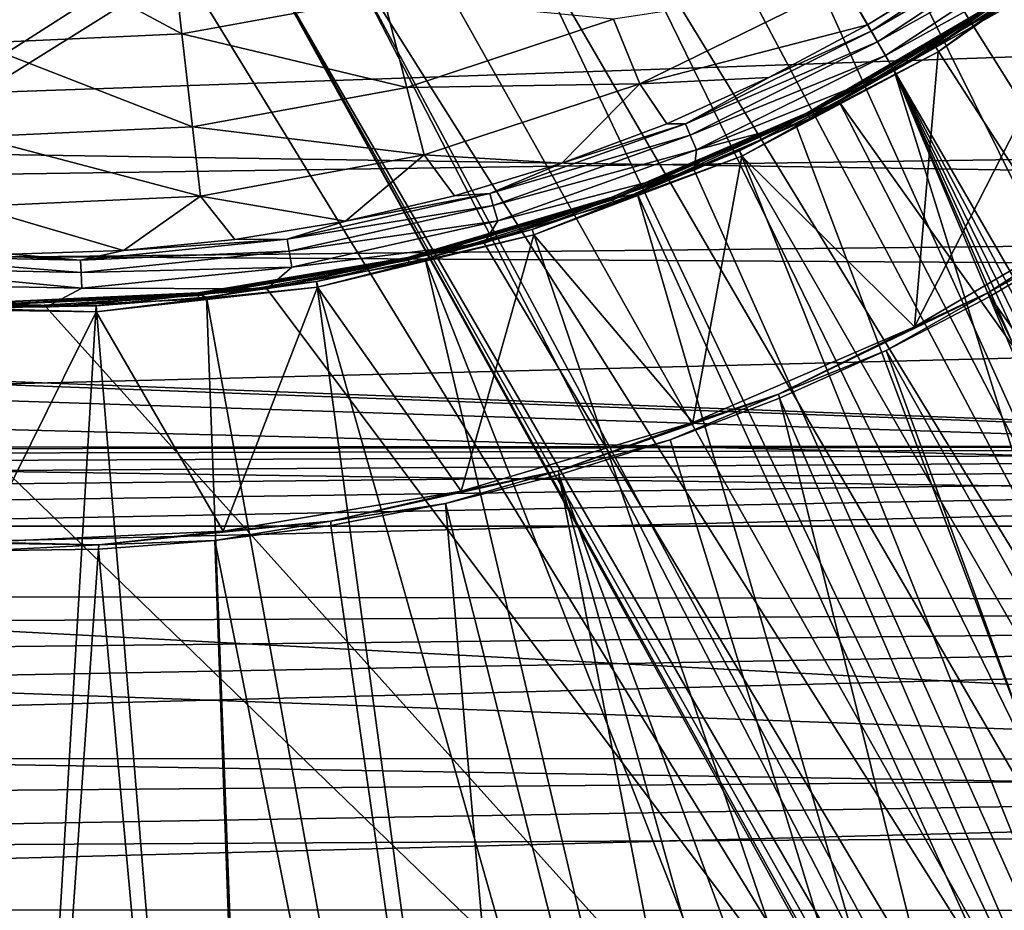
# Model space of a CAD drawing. Header units: millimetres. Extents: x -42.5 to 42.5, y -42.5 to 42.5.
# Tile 56 of 148: x 0.1 to 9, y -21.5 to -13.4. Entities that reach past the tile are written whole.
import ezdxf

# ---------------------------------------------------------------- set-up
doc = ezdxf.new("R2010")
doc.units = ezdxf.units.MM
doc.header["$LTSCALE"] = 127.314815
for name, color, linetype in [('104', 7, 'CONTINUOUS'), ('115', 7, 'CONTINUOUS'), ('134', 7, 'CONTINUOUS'), ('135', 7, 'CONTINUOUS'), ('136', 7, 'CONTINUOUS'), ('137', 7, 'CONTINUOUS'), ('49', 7, 'CONTINUOUS'), ('50', 7, 'CONTINUOUS'), ('51', 7, 'CONTINUOUS'), ('6', 7, 'CONTINUOUS'), ('63', 7, 'CONTINUOUS'), ('64', 7, 'CONTINUOUS'), ('9', 7, 'CONTINUOUS')]:
    doc.layers.add(name, color=color, linetype=linetype)

msp = doc.modelspace()

# ---------------------------------------------------------------- linework, layer by layer
at = {"layer": '104', "linetype": 'Continuous'}
for points in [[(9.1155, -9.5131, 33.6), (14.3501, -20.367, 33.6), (8.4236, -10.0389, 33.6), (9.1155, -9.5131, 33.6)], [(8.4236, -10.0389, 33.6), (14.3501, -20.367, 33.6), (7.7856, -10.629, 33.6), (8.4236, -10.0389, 33.6)], [(7.7856, -10.629, 33.6), (13.2439, -20.6598, 33.6), (7.1322, -10.9215, 33.6), (7.7856, -10.629, 33.6)], [(14.3501, -20.367, 33.6), (13.2439, -20.6598, 33.6), (7.7856, -10.629, 33.6), (14.3501, -20.367, 33.6)], [(7.1322, -10.9215, 33.6), (12.2065, -21.1422, 33.6), (6.5, -11.2583, 33.6), (7.1322, -10.9215, 33.6)], [(13.2439, -20.6598, 33.6), (12.2065, -21.1422, 33.6), (7.1322, -10.9215, 33.6), (13.2439, -20.6598, 33.6)], [(6.5, -11.2583, 33.6), (11.2699, -21.7994, 33.6), (5.8922, -11.6374, 33.6), (6.5, -11.2583, 33.6)], [(12.2065, -21.1422, 33.6), (11.2699, -21.7994, 33.6), (6.5, -11.2583, 33.6), (12.2065, -21.1422, 33.6)], [(5.8922, -11.6374, 33.6), (11.2699, -21.7994, 33.6), (5.3121, -12.057, 33.6), (5.8922, -11.6374, 33.6)], [(5.3121, -12.057, 33.6), (10.4633, -22.6111, 33.6), (4.4822, -12.3145, 33.6), (5.3121, -12.057, 33.6)], [(11.2699, -21.7994, 33.6), (10.4633, -22.6111, 33.6), (5.3121, -12.057, 33.6), (11.2699, -21.7994, 33.6)], [(4.4822, -12.3145, 33.6), (9.8119, -23.5518, 33.6), (3.6808, -12.6508, 33.6), (4.4822, -12.3145, 33.6)], [(10.4633, -22.6111, 33.6), (9.8119, -23.5518, 33.6), (4.4822, -12.3145, 33.6), (10.4633, -22.6111, 33.6)], [(2.9667, -12.7022, 33.6), (9.2612, -24.9087, 33.6), (2.2574, -12.8025, 33.6), (2.9667, -12.7022, 33.6)], [(3.6808, -12.6508, 33.6), (9.8119, -23.5518, 33.6), (2.9667, -12.7022, 33.6), (3.6808, -12.6508, 33.6)], [(9.8119, -23.5518, 33.6), (9.3359, -24.5922, 33.6), (2.9667, -12.7022, 33.6), (9.8119, -23.5518, 33.6)], [(9.3359, -24.5922, 33.6), (9.2612, -24.9087, 33.6), (2.9667, -12.7022, 33.6), (9.3359, -24.5922, 33.6)], [(2.2574, -12.8025, 33.6), (9.4506, -25.8431, 33.6), (1.5567, -12.9508, 33.6), (2.2574, -12.8025, 33.6)], [(9.2612, -24.9087, 33.6), (9.2563, -25.2307, 33.6), (2.2574, -12.8025, 33.6), (9.2612, -24.9087, 33.6)], [(9.2563, -25.2307, 33.6), (9.3197, -25.5459, 33.6), (2.2574, -12.8025, 33.6), (9.2563, -25.2307, 33.6)], [(9.3197, -25.5459, 33.6), (9.4506, -25.8431, 33.6), (2.2574, -12.8025, 33.6), (9.3197, -25.5459, 33.6)], [(1.5567, -12.9508, 33.6), (-15.3192, -23.4891, 33.6), (0.868, -13.1467, 33.6), (1.5567, -12.9508, 33.6)], [(9.4506, -25.8431, 33.6), (-15.3192, -23.4891, 33.6), (1.5567, -12.9508, 33.6), (9.4506, -25.8431, 33.6)], [(0.868, -13.1467, 33.6), (-15.3192, -23.4891, 33.6), (0.0001, -13.1048, 33.6), (0.868, -13.1467, 33.6)]]:
    msp.add_3dface(points, dxfattribs=at)
at = {"layer": '115', "linetype": 'Continuous'}
for points in [[(8.0228, -13.8958, 35.6), (33.1392, 0.2916, 35.6), (9.7008, -12.781, 35.6), (8.0228, -13.8958, 35.6)], [(33.1392, 0.2916, 35.6), (8.0228, -13.8958, 35.6), (13.1399, -23.5295, 35.6), (33.1392, 0.2916, 35.6)], [(7.1251, -14.3762, 35.6), (13.1223, -30.2712, 35.6), (8.0228, -13.8958, 35.6), (7.1251, -14.3762, 35.6)], [(13.1399, -23.5295, 35.6), (8.0228, -13.8958, 35.6), (12.8967, -23.8285, 35.6), (13.1399, -23.5295, 35.6)], [(12.8967, -23.8285, 35.6), (8.0228, -13.8958, 35.6), (12.7326, -24.1748, 35.6), (12.8967, -23.8285, 35.6)], [(12.7326, -24.1748, 35.6), (8.0228, -13.8958, 35.6), (12.6557, -24.549, 35.6), (12.7326, -24.1748, 35.6)], [(12.6557, -24.549, 35.6), (8.0228, -13.8958, 35.6), (12.6699, -24.9321, 35.6), (12.6557, -24.549, 35.6)], [(8.0228, -13.8958, 35.6), (13.1223, -30.2712, 35.6), (12.6699, -24.9321, 35.6), (8.0228, -13.8958, 35.6)], [(6.2057, -14.7967, 35.6), (13.1223, -30.2712, 35.6), (7.1251, -14.3762, 35.6), (6.2057, -14.7967, 35.6)], [(4.2964, -15.4592, 35.6), (13.1223, -30.2712, 35.6), (6.2057, -14.7967, 35.6), (4.2964, -15.4592, 35.6)], [(2.3218, -15.8765, 35.6), (13.1223, -30.2712, 35.6), (4.2964, -15.4592, 35.6), (2.3218, -15.8765, 35.6)], [(0.3159, -16.0425, 35.6), (13.1223, -30.2712, 35.6), (2.3218, -15.8765, 35.6), (0.3159, -16.0425, 35.6)], [(-15.1859, -23.2132, 35.6), (13.1223, -30.2712, 35.6), (-1.6814, -15.9574, 35.6), (-15.1859, -23.2132, 35.6)], [(-1.6814, -15.9574, 35.6), (13.1223, -30.2712, 35.6), (0.3159, -16.0425, 35.6), (-1.6814, -15.9574, 35.6)]]:
    msp.add_3dface(points, dxfattribs=at)
at = {"layer": '134', "linetype": 'Continuous'}
for points in [[(6.8825, -13.9563, 35.9765), (7.8135, -13.5334, 35.8263), (7.7805, -13.4762, 35.9765), (6.8825, -13.9563, 35.9765)], [(6.1253, -14.3766, 35.8263), (7.8135, -13.5334, 35.8263), (6.8825, -13.9563, 35.9765), (6.1253, -14.3766, 35.8263)], [(6.1253, -14.3766, 35.8263), (7.8693, -13.63, 35.7053), (7.8135, -13.5334, 35.8263), (6.1253, -14.3766, 35.8263)], [(6.169, -14.4792, 35.7053), (7.8693, -13.63, 35.7053), (6.1253, -14.3766, 35.8263), (6.169, -14.4792, 35.7053)], [(6.169, -14.4792, 35.7053), (7.9417, -13.7554, 35.627), (7.8693, -13.63, 35.7053), (6.169, -14.4792, 35.7053)], [(6.2257, -14.6124, 35.627), (7.9417, -13.7554, 35.627), (6.169, -14.4792, 35.7053), (6.2257, -14.6124, 35.627)], [(6.2257, -14.6124, 35.627), (8.0228, -13.8958, 35.6), (7.9417, -13.7554, 35.627), (6.2257, -14.6124, 35.627)], [(5.955, -14.3765, 35.9765), (6.1253, -14.3766, 35.8263), (6.8825, -13.9563, 35.9765), (5.955, -14.3765, 35.9765)], [(7.1251, -14.3762, 35.6), (8.0228, -13.8958, 35.6), (6.2257, -14.6124, 35.627), (7.1251, -14.3762, 35.6)], [(4.3477, -15.0101, 35.8263), (6.1253, -14.3766, 35.8263), (5.002, -14.7352, 35.9765), (4.3477, -15.0101, 35.8263)], [(4.3477, -15.0101, 35.8263), (6.169, -14.4792, 35.7053), (6.1253, -14.3766, 35.8263), (4.3477, -15.0101, 35.8263)], [(5.002, -14.7352, 35.9765), (6.1253, -14.3766, 35.8263), (5.955, -14.3765, 35.9765), (5.002, -14.7352, 35.9765)], [(6.2057, -14.7967, 35.6), (7.1251, -14.3762, 35.6), (6.2257, -14.6124, 35.627), (6.2057, -14.7967, 35.6)], [(4.3788, -15.1172, 35.7053), (6.169, -14.4792, 35.7053), (4.3477, -15.0101, 35.8263), (4.3788, -15.1172, 35.7053)], [(4.3788, -15.1172, 35.7053), (6.2257, -14.6124, 35.627), (6.169, -14.4792, 35.7053), (4.3788, -15.1172, 35.7053)], [(4.419, -15.2563, 35.627), (6.2257, -14.6124, 35.627), (4.3788, -15.1172, 35.7053), (4.419, -15.2563, 35.627)], [(4.419, -15.2563, 35.627), (6.2057, -14.7967, 35.6), (6.2257, -14.6124, 35.627), (4.419, -15.2563, 35.627)], [(4.0276, -15.0308, 35.9765), (4.3477, -15.0101, 35.8263), (5.002, -14.7352, 35.9765), (4.0276, -15.0308, 35.9765)], [(4.2964, -15.4592, 35.6), (6.2057, -14.7967, 35.6), (4.419, -15.2563, 35.627), (4.2964, -15.4592, 35.6)], [(2.5068, -15.4247, 35.8263), (4.3477, -15.0101, 35.8263), (3.0359, -15.262, 35.9765), (2.5068, -15.4247, 35.8263)], [(2.5068, -15.4247, 35.8263), (4.3788, -15.1172, 35.7053), (4.3477, -15.0101, 35.8263), (2.5068, -15.4247, 35.8263)], [(3.0359, -15.262, 35.9765), (4.3477, -15.0101, 35.8263), (4.0276, -15.0308, 35.9765), (3.0359, -15.262, 35.9765)], [(2.5246, -15.5348, 35.7053), (4.3788, -15.1172, 35.7053), (2.5068, -15.4247, 35.8263), (2.5246, -15.5348, 35.7053)], [(2.5246, -15.5348, 35.7053), (4.419, -15.2563, 35.627), (4.3788, -15.1172, 35.7053), (2.5246, -15.5348, 35.7053)], [(2.0311, -15.4279, 35.9765), (2.5068, -15.4247, 35.8263), (3.0359, -15.262, 35.9765), (2.0311, -15.4279, 35.9765)], [(2.5479, -15.6777, 35.627), (4.419, -15.2563, 35.627), (2.5246, -15.5348, 35.7053), (2.5479, -15.6777, 35.627)], [(2.5479, -15.6777, 35.627), (4.2964, -15.4592, 35.6), (4.419, -15.2563, 35.627), (2.5479, -15.6777, 35.627)], [(0.6292, -15.6144, 35.8263), (2.5068, -15.4247, 35.8263), (1.0177, -15.5277, 35.9765), (0.6292, -15.6144, 35.8263)], [(0.6292, -15.6144, 35.8263), (2.5246, -15.5348, 35.7053), (2.5068, -15.4247, 35.8263), (0.6292, -15.6144, 35.8263)], [(1.0177, -15.5277, 35.9765), (2.5068, -15.4247, 35.8263), (2.0311, -15.4279, 35.9765), (1.0177, -15.5277, 35.9765)], [(2.3218, -15.8765, 35.6), (4.2964, -15.4592, 35.6), (2.5479, -15.6777, 35.627), (2.3218, -15.8765, 35.6)], [(-1.2575, -15.5764, 35.8263), (0.6292, -15.6144, 35.8263), (-1.0177, -15.5277, 35.9765), (-1.2575, -15.5764, 35.8263)], [(-1.0177, -15.5277, 35.9765), (0.6292, -15.6144, 35.8263), (-0.0001, -15.561, 35.9765), (-1.0177, -15.5277, 35.9765)], [(-0.0001, -15.561, 35.9765), (0.6292, -15.6144, 35.8263), (1.0177, -15.5277, 35.9765), (-0.0001, -15.561, 35.9765)], [(0.6337, -15.7258, 35.7053), (2.5246, -15.5348, 35.7053), (0.6292, -15.6144, 35.8263), (0.6337, -15.7258, 35.7053)], [(0.6337, -15.7258, 35.7053), (2.5479, -15.6777, 35.627), (2.5246, -15.5348, 35.7053), (0.6337, -15.7258, 35.7053)], [(-1.2664, -15.6876, 35.7053), (0.6337, -15.7258, 35.7053), (-1.2575, -15.5764, 35.8263), (-1.2664, -15.6876, 35.7053)], [(-1.2575, -15.5764, 35.8263), (0.6337, -15.7258, 35.7053), (0.6292, -15.6144, 35.8263), (-1.2575, -15.5764, 35.8263)], [(-1.2781, -15.8319, 35.627), (0.6396, -15.8705, 35.627), (-1.2664, -15.6876, 35.7053), (-1.2781, -15.8319, 35.627)], [(-1.2664, -15.6876, 35.7053), (0.6396, -15.8705, 35.627), (0.6337, -15.7258, 35.7053), (-1.2664, -15.6876, 35.7053)], [(0.6396, -15.8705, 35.627), (2.5479, -15.6777, 35.627), (0.6337, -15.7258, 35.7053), (0.6396, -15.8705, 35.627)], [(0.6396, -15.8705, 35.627), (2.3218, -15.8765, 35.6), (2.5479, -15.6777, 35.627), (0.6396, -15.8705, 35.627)], [(-1.6814, -15.9574, 35.6), (0.3159, -16.0425, 35.6), (-1.2781, -15.8319, 35.627), (-1.6814, -15.9574, 35.6)], [(-1.2781, -15.8319, 35.627), (0.3159, -16.0425, 35.6), (0.6396, -15.8705, 35.627), (-1.2781, -15.8319, 35.627)], [(0.3159, -16.0425, 35.6), (2.3218, -15.8765, 35.6), (0.6396, -15.8705, 35.627), (0.3159, -16.0425, 35.6)]]:
    msp.add_3dface(points, dxfattribs=at)
at = {"layer": '135', "linetype": 'Continuous'}
for points in [[(7.7805, -13.4762, 35.9765), (9.3878, -12.493, 35.8263), (8.6453, -12.9385, 35.9765), (7.7805, -13.4762, 35.9765)], [(7.7805, -13.4762, 35.9765), (7.8135, -13.5334, 35.8263), (9.3878, -12.493, 35.8263), (7.7805, -13.4762, 35.9765)], [(7.8135, -13.5334, 35.8263), (9.4548, -12.5821, 35.7053), (9.3878, -12.493, 35.8263), (7.8135, -13.5334, 35.8263)], [(7.8135, -13.5334, 35.8263), (7.8693, -13.63, 35.7053), (9.4548, -12.5821, 35.7053), (7.8135, -13.5334, 35.8263)], [(7.8693, -13.63, 35.7053), (9.5418, -12.6978, 35.627), (9.4548, -12.5821, 35.7053), (7.8693, -13.63, 35.7053)], [(7.8693, -13.63, 35.7053), (7.9417, -13.7554, 35.627), (9.5418, -12.6978, 35.627), (7.8693, -13.63, 35.7053)], [(7.9417, -13.7554, 35.627), (9.7008, -12.781, 35.6), (9.5418, -12.6978, 35.627), (7.9417, -13.7554, 35.627)], [(8.0228, -13.8958, 35.6), (9.7008, -12.781, 35.6), (7.9417, -13.7554, 35.627), (8.0228, -13.8958, 35.6)]]:
    msp.add_3dface(points, dxfattribs=at)
at = {"layer": '136', "linetype": 'Continuous'}
msp.add_3dface([(7.7805, -13.4762, 35.9765), (8.6453, -12.9385, 35.9765), (7.5652, -13.1032, 37.3102), (7.7805, -13.4762, 35.9765)], dxfattribs=at)
at = {"layer": '137', "linetype": 'Continuous'}
for points in [[(-0.2863, -12.5746, 41.2844), (1.5501, -13.5596, 40.0073), (1.4286, -12.4965, 41.2844), (-0.2863, -12.5746, 41.2844)], [(1.5501, -13.5596, 40.0073), (3.3821, -13.2222, 40.0073), (1.4286, -12.4965, 41.2844), (1.5501, -13.5596, 40.0073)], [(-0.3107, -13.6444, 40.0073), (1.5501, -13.5596, 40.0073), (-0.2863, -12.5746, 41.2844), (-0.3107, -13.6444, 40.0073)], [(5.7106, -14.0116, 37.3092), (7.5652, -13.1032, 37.3102), (5.4715, -13.4249, 38.6686), (5.7106, -14.0116, 37.3092)], [(7.7805, -13.4762, 35.9765), (7.5652, -13.1032, 37.3102), (5.7106, -14.0116, 37.3092), (7.7805, -13.4762, 35.9765)], [(1.5501, -13.5596, 40.0073), (3.5925, -14.0449, 38.6686), (3.3821, -13.2222, 40.0073), (1.5501, -13.5596, 40.0073)], [(3.5925, -14.0449, 38.6686), (5.4715, -13.4249, 38.6686), (3.3821, -13.2222, 40.0073), (3.5925, -14.0449, 38.6686)], [(3.5925, -14.0449, 38.6686), (5.7106, -14.0116, 37.3092), (5.4715, -13.4249, 38.6686), (3.5925, -14.0449, 38.6686)], [(6.8825, -13.9563, 35.9765), (7.7805, -13.4762, 35.9765), (5.7106, -14.0116, 37.3092), (6.8825, -13.9563, 35.9765)], [(-0.3107, -13.6444, 40.0073), (1.6466, -14.4032, 38.6686), (1.5501, -13.5596, 40.0073), (-0.3107, -13.6444, 40.0073)], [(1.6466, -14.4032, 38.6686), (3.5925, -14.0449, 38.6686), (1.5501, -13.5596, 40.0073), (1.6466, -14.4032, 38.6686)], [(-0.33, -14.4933, 38.6686), (1.6466, -14.4032, 38.6686), (-0.3107, -13.6444, 40.0073), (-0.33, -14.4933, 38.6686)], [(5.955, -14.3765, 35.9765), (6.8825, -13.9563, 35.9765), (5.7106, -14.0116, 37.3092), (5.955, -14.3765, 35.9765)], [(1.6466, -14.4032, 38.6686), (3.7495, -14.6587, 37.3092), (3.5925, -14.0449, 38.6686), (1.6466, -14.4032, 38.6686)], [(3.7495, -14.6587, 37.3092), (5.7106, -14.0116, 37.3092), (3.5925, -14.0449, 38.6686), (3.7495, -14.6587, 37.3092)], [(3.7495, -14.6587, 37.3092), (5.002, -14.7352, 35.9765), (5.7106, -14.0116, 37.3092), (3.7495, -14.6587, 37.3092)], [(5.002, -14.7352, 35.9765), (5.955, -14.3765, 35.9765), (5.7106, -14.0116, 37.3092), (5.002, -14.7352, 35.9765)], [(-0.33, -14.4933, 38.6686), (1.7185, -15.0328, 37.3092), (1.6466, -14.4032, 38.6686), (-0.33, -14.4933, 38.6686)], [(1.7185, -15.0328, 37.3092), (3.7495, -14.6587, 37.3092), (1.6466, -14.4032, 38.6686), (1.7185, -15.0328, 37.3092)], [(-0.3444, -15.1268, 37.3092), (1.7185, -15.0328, 37.3092), (-0.33, -14.4933, 38.6686), (-0.3444, -15.1268, 37.3092)], [(1.7185, -15.0328, 37.3092), (3.0359, -15.262, 35.9765), (3.7495, -14.6587, 37.3092), (1.7185, -15.0328, 37.3092)], [(3.0359, -15.262, 35.9765), (4.0276, -15.0308, 35.9765), (3.7495, -14.6587, 37.3092), (3.0359, -15.262, 35.9765)], [(4.0276, -15.0308, 35.9765), (5.002, -14.7352, 35.9765), (3.7495, -14.6587, 37.3092), (4.0276, -15.0308, 35.9765)], [(-0.3444, -15.1268, 37.3092), (1.0177, -15.5277, 35.9765), (1.7185, -15.0328, 37.3092), (-0.3444, -15.1268, 37.3092)], [(1.0177, -15.5277, 35.9765), (2.0311, -15.4279, 35.9765), (1.7185, -15.0328, 37.3092), (1.0177, -15.5277, 35.9765)], [(2.0311, -15.4279, 35.9765), (3.0359, -15.262, 35.9765), (1.7185, -15.0328, 37.3092), (2.0311, -15.4279, 35.9765)], [(-0.0001, -15.561, 35.9765), (1.0177, -15.5277, 35.9765), (-0.3444, -15.1268, 37.3092), (-0.0001, -15.561, 35.9765)]]:
    msp.add_3dface(points, dxfattribs=at)
at = {"layer": '49', "linetype": 'Continuous'}
for points in [[(10.076, -12.5594, 36), (8.2066, -16.2204, 36), (8.4226, -13.7231, 36), (10.076, -12.5594, 36)], [(10.1012, -15.1134, 36), (8.2066, -16.2204, 36), (10.076, -12.5594, 36), (10.1012, -15.1134, 36)], [(8.4226, -13.7231, 36), (8.2066, -16.2204, 36), (6.637, -14.6702, 36), (8.4226, -13.7231, 36)], [(6.637, -14.6702, 36), (6.1924, -17.091, 36), (4.7467, -15.3862, 36), (6.637, -14.6702, 36)], [(8.2066, -16.2204, 36), (6.1924, -17.091, 36), (6.637, -14.6702, 36), (8.2066, -16.2204, 36)], [(4.7467, -15.3862, 36), (4.0882, -17.7126, 36), (2.7809, -15.8597, 36), (4.7467, -15.3862, 36)], [(6.1924, -17.091, 36), (4.0882, -17.7126, 36), (4.7467, -15.3862, 36), (6.1924, -17.091, 36)], [(2.7809, -15.8597, 36), (1.9239, -18.0762, 36), (0.7713, -16.0832, 36), (2.7809, -15.8597, 36)], [(4.0882, -17.7126, 36), (1.9239, -18.0762, 36), (2.7809, -15.8597, 36), (4.0882, -17.7126, 36)], [(0.7713, -16.0832, 36), (-0.2684, -18.1763, 36), (-1.2496, -16.0531, 36), (0.7713, -16.0832, 36)], [(1.9239, -18.0762, 36), (-0.2684, -18.1763, 36), (0.7713, -16.0832, 36), (1.9239, -18.0762, 36)]]:
    msp.add_3dface(points, dxfattribs=at)
at = {"layer": '50', "linetype": 'Continuous'}
for points in [[(10.076, -12.5594, 36), (8.4226, -13.7231, 36), (8.9297, -13.3486, 36.0091), (10.076, -12.5594, 36)], [(8.397, -13.6772, 36.185), (9.2389, -13.1231, 36.185), (8.9066, -13.3139, 36.1553), (8.397, -13.6772, 36.185)], [(8.8979, -13.3011, 36.1153), (7.2298, -14.2766, 36.1153), (8.9066, -13.3139, 36.1553), (8.8979, -13.3011, 36.1153)], [(7.2298, -14.2766, 36.1153), (8.8979, -13.3011, 36.1153), (7.231, -14.279, 36.0726), (7.2298, -14.2766, 36.1153)], [(7.2298, -14.2766, 36.1153), (7.2368, -14.2904, 36.1553), (8.9066, -13.3139, 36.1553), (7.2298, -14.2766, 36.1153)], [(7.231, -14.279, 36.0726), (8.8979, -13.3011, 36.1153), (8.8994, -13.3033, 36.0726), (7.231, -14.279, 36.0726)], [(7.231, -14.279, 36.0726), (8.8994, -13.3033, 36.0726), (7.2402, -14.2971, 36.0348), (7.231, -14.279, 36.0726)], [(7.2368, -14.2904, 36.1553), (8.397, -13.6772, 36.185), (8.9066, -13.3139, 36.1553), (7.2368, -14.2904, 36.1553)], [(7.2402, -14.2971, 36.0348), (8.8994, -13.3033, 36.0726), (8.9107, -13.3202, 36.0348), (7.2402, -14.2971, 36.0348)], [(7.2556, -14.3276, 36.0091), (7.2402, -14.2971, 36.0348), (8.9107, -13.3202, 36.0348), (7.2556, -14.3276, 36.0091)], [(8.9297, -13.3486, 36.0091), (7.2556, -14.3276, 36.0091), (8.9107, -13.3202, 36.0348), (8.9297, -13.3486, 36.0091)], [(8.9297, -13.3486, 36.0091), (8.4226, -13.7231, 36), (7.2556, -14.3276, 36.0091), (8.9297, -13.3486, 36.0091)], [(7.5217, -14.1773, 36.185), (8.397, -13.6772, 36.185), (7.2368, -14.2904, 36.1553), (7.5217, -14.1773, 36.185)], [(8.4226, -13.7231, 36), (6.637, -14.6702, 36), (7.2556, -14.3276, 36.0091), (8.4226, -13.7231, 36)], [(6.617, -14.6215, 36.185), (7.5217, -14.1773, 36.185), (7.2368, -14.2904, 36.1553), (6.617, -14.6215, 36.185)], [(7.2298, -14.2766, 36.1153), (5.4562, -15.044, 36.1153), (7.2368, -14.2904, 36.1553), (7.2298, -14.2766, 36.1153)], [(5.4562, -15.044, 36.1153), (7.2298, -14.2766, 36.1153), (5.4571, -15.0465, 36.0726), (5.4562, -15.044, 36.1153)], [(5.4562, -15.044, 36.1153), (5.4615, -15.0585, 36.1553), (7.2368, -14.2904, 36.1553), (5.4562, -15.044, 36.1153)], [(5.4571, -15.0465, 36.0726), (7.2298, -14.2766, 36.1153), (7.231, -14.279, 36.0726), (5.4571, -15.0465, 36.0726)], [(5.4571, -15.0465, 36.0726), (7.231, -14.279, 36.0726), (5.4641, -15.0656, 36.0348), (5.4571, -15.0465, 36.0726)], [(5.4615, -15.0585, 36.1553), (6.617, -14.6215, 36.185), (7.2368, -14.2904, 36.1553), (5.4615, -15.0585, 36.1553)], [(5.4641, -15.0656, 36.0348), (7.231, -14.279, 36.0726), (7.2402, -14.2971, 36.0348), (5.4641, -15.0656, 36.0348)], [(5.4757, -15.0977, 36.0091), (5.4641, -15.0656, 36.0348), (7.2402, -14.2971, 36.0348), (5.4757, -15.0977, 36.0091)], [(7.2556, -14.3276, 36.0091), (5.4757, -15.0977, 36.0091), (7.2402, -14.2971, 36.0348), (7.2556, -14.3276, 36.0091)], [(7.2556, -14.3276, 36.0091), (6.637, -14.6702, 36), (5.4757, -15.0977, 36.0091), (7.2556, -14.3276, 36.0091)], [(6.637, -14.6702, 36), (4.7467, -15.3862, 36), (5.4757, -15.0977, 36.0091), (6.637, -14.6702, 36)], [(5.686, -15.0081, 36.185), (6.617, -14.6215, 36.185), (5.4615, -15.0585, 36.1553), (5.686, -15.0081, 36.185)], [(4.7326, -15.3355, 36.185), (5.686, -15.0081, 36.185), (5.4615, -15.0585, 36.1553), (4.7326, -15.3355, 36.185)], [(5.4562, -15.044, 36.1153), (3.6031, -15.592, 36.1153), (5.4615, -15.0585, 36.1553), (5.4562, -15.044, 36.1153)], [(3.6031, -15.592, 36.1153), (5.4562, -15.044, 36.1153), (3.6037, -15.5946, 36.0726), (3.6031, -15.592, 36.1153)], [(3.6031, -15.592, 36.1153), (3.6066, -15.6071, 36.1553), (5.4615, -15.0585, 36.1553), (3.6031, -15.592, 36.1153)], [(3.6037, -15.5946, 36.0726), (5.4562, -15.044, 36.1153), (5.4571, -15.0465, 36.0726), (3.6037, -15.5946, 36.0726)], [(3.6037, -15.5946, 36.0726), (5.4571, -15.0465, 36.0726), (3.6083, -15.6144, 36.0348), (3.6037, -15.5946, 36.0726)], [(3.6066, -15.6071, 36.1553), (4.7326, -15.3355, 36.185), (5.4615, -15.0585, 36.1553), (3.6066, -15.6071, 36.1553)], [(3.6083, -15.6144, 36.0348), (5.4571, -15.0465, 36.0726), (5.4641, -15.0656, 36.0348), (3.6083, -15.6144, 36.0348)], [(3.616, -15.6477, 36.0091), (3.6083, -15.6144, 36.0348), (5.4641, -15.0656, 36.0348), (3.616, -15.6477, 36.0091)], [(5.4757, -15.0977, 36.0091), (3.616, -15.6477, 36.0091), (5.4641, -15.0656, 36.0348), (5.4757, -15.0977, 36.0091)], [(5.4757, -15.0977, 36.0091), (4.7467, -15.3862, 36), (3.616, -15.6477, 36.0091), (5.4757, -15.0977, 36.0091)], [(4.7467, -15.3862, 36), (2.7809, -15.8597, 36), (3.616, -15.6477, 36.0091), (4.7467, -15.3862, 36)], [(3.7597, -15.6025, 36.185), (4.7326, -15.3355, 36.185), (3.6066, -15.6071, 36.1553), (3.7597, -15.6025, 36.185)], [(1.6974, -15.9126, 36.1153), (3.6031, -15.592, 36.1153), (1.6977, -15.9152, 36.0726), (1.6974, -15.9126, 36.1153)], [(3.6031, -15.592, 36.1153), (1.6974, -15.9126, 36.1153), (3.6066, -15.6071, 36.1553), (3.6031, -15.592, 36.1153)], [(1.6974, -15.9126, 36.1153), (1.6991, -15.928, 36.1553), (3.6066, -15.6071, 36.1553), (1.6974, -15.9126, 36.1153)], [(1.6977, -15.9152, 36.0726), (3.6031, -15.592, 36.1153), (3.6037, -15.5946, 36.0726), (1.6977, -15.9152, 36.0726)], [(1.6977, -15.9152, 36.0726), (3.6037, -15.5946, 36.0726), (1.6999, -15.9354, 36.0348), (1.6977, -15.9152, 36.0726)], [(1.6991, -15.928, 36.1553), (2.7722, -15.8078, 36.185), (3.6066, -15.6071, 36.1553), (1.6991, -15.928, 36.1553)], [(1.6999, -15.9354, 36.0348), (3.6037, -15.5946, 36.0726), (3.6083, -15.6144, 36.0348), (1.6999, -15.9354, 36.0348)], [(1.7035, -15.9695, 36.0091), (1.6999, -15.9354, 36.0348), (3.6083, -15.6144, 36.0348), (1.7035, -15.9695, 36.0091)], [(3.616, -15.6477, 36.0091), (1.7035, -15.9695, 36.0091), (3.6083, -15.6144, 36.0348), (3.616, -15.6477, 36.0091)], [(3.616, -15.6477, 36.0091), (2.7809, -15.8597, 36), (1.7035, -15.9695, 36.0091), (3.616, -15.6477, 36.0091)], [(2.7722, -15.8078, 36.185), (3.7597, -15.6025, 36.185), (3.6066, -15.6071, 36.1553), (2.7722, -15.8078, 36.185)], [(1.774, -15.9507, 36.185), (2.7722, -15.8078, 36.185), (1.6991, -15.928, 36.1553), (1.774, -15.9507, 36.185)], [(-0.233, -16.0038, 36.0726), (1.6977, -15.9152, 36.0726), (-0.2333, -16.0241, 36.0348), (-0.233, -16.0038, 36.0726)], [(-0.2333, -16.0241, 36.0348), (1.6977, -15.9152, 36.0726), (1.6999, -15.9354, 36.0348), (-0.2333, -16.0241, 36.0348)], [(-0.233, -16.0038, 36.0726), (1.6974, -15.9126, 36.1153), (1.6977, -15.9152, 36.0726), (-0.233, -16.0038, 36.0726)], [(1.6974, -15.9126, 36.1153), (-0.233, -16.0012, 36.1153), (1.6991, -15.928, 36.1553), (1.6974, -15.9126, 36.1153)], [(-0.233, -16.0012, 36.1153), (1.6974, -15.9126, 36.1153), (-0.233, -16.0038, 36.0726), (-0.233, -16.0012, 36.1153)], [(2.7809, -15.8597, 36), (0.7713, -16.0832, 36), (1.7035, -15.9695, 36.0091), (2.7809, -15.8597, 36)], [(1.7035, -15.9695, 36.0091), (-0.2338, -16.0584, 36.0091), (1.6999, -15.9354, 36.0348), (1.7035, -15.9695, 36.0091)], [(-0.2338, -16.0584, 36.0091), (-0.2333, -16.0241, 36.0348), (1.6999, -15.9354, 36.0348), (-0.2338, -16.0584, 36.0091)], [(1.7035, -15.9695, 36.0091), (0.7713, -16.0832, 36), (-0.2338, -16.0584, 36.0091), (1.7035, -15.9695, 36.0091)], [(-0.2332, -16.0167, 36.1553), (0.7696, -16.0306, 36.185), (1.6991, -15.928, 36.1553), (-0.2332, -16.0167, 36.1553)], [(-0.233, -16.0012, 36.1153), (-0.2332, -16.0167, 36.1553), (1.6991, -15.928, 36.1553), (-0.233, -16.0012, 36.1153)], [(0.7696, -16.0306, 36.185), (1.774, -15.9507, 36.185), (1.6991, -15.928, 36.1553), (0.7696, -16.0306, 36.185)], [(0.7713, -16.0832, 36), (-1.2496, -16.0531, 36), (-0.2338, -16.0584, 36.0091), (0.7713, -16.0832, 36)], [(-0.2377, -16.0473, 36.185), (0.7696, -16.0306, 36.185), (-0.2332, -16.0167, 36.1553), (-0.2377, -16.0473, 36.185)]]:
    msp.add_3dface(points, dxfattribs=at)
at = {"layer": '51', "linetype": 'Continuous'}
for points in [[(8.397, -13.6772, 36.185), (20.5209, -32.4322, 50), (9.2389, -13.1231, 36.185), (8.397, -13.6772, 36.185)], [(7.5217, -14.1773, 36.185), (20.5209, -32.4322, 50), (8.397, -13.6772, 36.185), (7.5217, -14.1773, 36.185)], [(6.617, -14.6215, 36.185), (17.7728, -34.0159, 50), (7.5217, -14.1773, 36.185), (6.617, -14.6215, 36.185)], [(17.7728, -34.0159, 50), (20.5209, -32.4322, 50), (7.5217, -14.1773, 36.185), (17.7728, -34.0159, 50)], [(5.686, -15.0081, 36.185), (14.9036, -35.3672, 50), (6.617, -14.6215, 36.185), (5.686, -15.0081, 36.185)], [(14.9036, -35.3672, 50), (17.7728, -34.0159, 50), (6.617, -14.6215, 36.185), (14.9036, -35.3672, 50)], [(4.7326, -15.3355, 36.185), (11.9323, -36.4771, 50), (5.686, -15.0081, 36.185), (4.7326, -15.3355, 36.185)], [(11.9323, -36.4771, 50), (14.9036, -35.3672, 50), (5.686, -15.0081, 36.185), (11.9323, -36.4771, 50)], [(3.7597, -15.6025, 36.185), (11.9323, -36.4771, 50), (4.7326, -15.3355, 36.185), (3.7597, -15.6025, 36.185)], [(2.7722, -15.8078, 36.185), (8.8793, -37.3378, 50), (3.7597, -15.6025, 36.185), (2.7722, -15.8078, 36.185)], [(8.8793, -37.3378, 50), (11.9323, -36.4771, 50), (3.7597, -15.6025, 36.185), (8.8793, -37.3378, 50)], [(1.774, -15.9507, 36.185), (5.7666, -37.9434, 50), (2.7722, -15.8078, 36.185), (1.774, -15.9507, 36.185)], [(5.7666, -37.9434, 50), (8.8793, -37.3378, 50), (2.7722, -15.8078, 36.185), (5.7666, -37.9434, 50)], [(0.7696, -16.0306, 36.185), (2.6137, -38.29, 50), (1.774, -15.9507, 36.185), (0.7696, -16.0306, 36.185)], [(2.6137, -38.29, 50), (5.7666, -37.9434, 50), (1.774, -15.9507, 36.185), (2.6137, -38.29, 50)], [(-0.5573, -38.3751, 50), (2.6137, -38.29, 50), (0.7696, -16.0306, 36.185), (-0.5573, -38.3751, 50)], [(-0.2377, -16.0473, 36.185), (-0.5573, -38.3751, 50), (0.7696, -16.0306, 36.185), (-0.2377, -16.0473, 36.185)]]:
    msp.add_3dface(points, dxfattribs=at)
at = {"layer": '6', "linetype": 'Continuous'}
for points in [[(-36.7158, -15.3619, 24.8), (37.6955, -12.7706, 24.8), (-37.817, -12.4061, 24.8), (-36.7158, -15.3619, 24.8)], [(37.1429, -14.2985, 24.8), (37.6955, -12.7706, 24.8), (-36.7158, -15.3619, 24.8), (37.1429, -14.2985, 24.8)], [(36.5282, -15.8029, 24.8), (37.1429, -14.2985, 24.8), (-36.7158, -15.3619, 24.8), (36.5282, -15.8029, 24.8)], [(-23.3345, -17.3345, 24.8), (36.5282, -15.8029, 24.8), (-36.7158, -15.3619, 24.8), (-23.3345, -17.3345, 24.8)], [(35.8525, -17.2811, 24.8), (36.5282, -15.8029, 24.8), (-23.3345, -17.3345, 24.8), (35.8525, -17.2811, 24.8)], [(-22.8298, -17.3558, 24.8), (35.8525, -17.2811, 24.8), (-23.3345, -17.3345, 24.8), (-22.8298, -17.3558, 24.8)], [(-22.3287, -17.4194, 24.8), (35.8525, -17.2811, 24.8), (-22.8298, -17.3558, 24.8), (-22.3287, -17.4194, 24.8)], [(-21.8353, -17.5248, 24.8), (35.8525, -17.2811, 24.8), (-22.3287, -17.4194, 24.8), (-21.8353, -17.5248, 24.8)], [(-21.3523, -17.6714, 24.8), (35.8525, -17.2811, 24.8), (-21.8353, -17.5248, 24.8), (-21.3523, -17.6714, 24.8)], [(-20.8832, -17.8581, 24.8), (35.8525, -17.2811, 24.8), (-21.3523, -17.6714, 24.8), (-20.8832, -17.8581, 24.8)], [(-20.4316, -18.0835, 24.8), (35.8525, -17.2811, 24.8), (-20.8832, -17.8581, 24.8), (-20.4316, -18.0835, 24.8)], [(-20.0007, -18.346, 24.8), (35.8525, -17.2811, 24.8), (-20.4316, -18.0835, 24.8), (-20.0007, -18.346, 24.8)], [(-19.5934, -18.6437, 24.8), (35.8525, -17.2811, 24.8), (-20.0007, -18.346, 24.8), (-19.5934, -18.6437, 24.8)], [(35.1173, -18.73, 24.8), (35.8525, -17.2811, 24.8), (-19.5934, -18.6437, 24.8), (35.1173, -18.73, 24.8)], [(-19.2126, -18.9746, 24.8), (35.1173, -18.73, 24.8), (-19.5934, -18.6437, 24.8), (-19.2126, -18.9746, 24.8)], [(-18.8609, -19.3362, 24.8), (35.1173, -18.73, 24.8), (-19.2126, -18.9746, 24.8), (-18.8609, -19.3362, 24.8)], [(-18.5406, -19.7264, 24.8), (35.1173, -18.73, 24.8), (-18.8609, -19.3362, 24.8), (-18.5406, -19.7264, 24.8)], [(-18.2544, -20.142, 24.8), (35.1173, -18.73, 24.8), (-18.5406, -19.7264, 24.8), (-18.2544, -20.142, 24.8)], [(34.3236, -20.1477, 24.8), (35.1173, -18.73, 24.8), (-18.2544, -20.142, 24.8), (34.3236, -20.1477, 24.8)], [(-18.0041, -20.5802, 24.8), (34.3236, -20.1477, 24.8), (-18.2544, -20.142, 24.8), (-18.0041, -20.5802, 24.8)], [(-17.7915, -21.0378, 24.8), (34.3236, -20.1477, 24.8), (-18.0041, -20.5802, 24.8), (-17.7915, -21.0378, 24.8)], [(-17.6181, -21.5117, 24.8), (34.3236, -20.1477, 24.8), (-17.7915, -21.0378, 24.8), (-17.6181, -21.5117, 24.8)], [(33.4724, -21.5322, 24.8), (34.3236, -20.1477, 24.8), (-17.6181, -21.5117, 24.8), (33.4724, -21.5322, 24.8)], [(-17.4851, -21.9987, 24.8), (33.4724, -21.5322, 24.8), (-17.6181, -21.5117, 24.8), (-17.4851, -21.9987, 24.8)]]:
    msp.add_3dface(points, dxfattribs=at)
at = {"layer": '63', "linetype": 'Continuous'}
for points in [[(8.8923, -15.9453, 36.0224), (9.8037, -15.4017, 36.0224), (19.9951, -31.6188, 47.8721), (8.8923, -15.9453, 36.0224)], [(7.9502, -16.4353, 36.0224), (8.8923, -15.9453, 36.0224), (17.3161, -33.1618, 47.8721), (7.9502, -16.4353, 36.0224)], [(17.3161, -33.1618, 47.8721), (8.8923, -15.9453, 36.0224), (19.9951, -31.6188, 47.8721), (17.3161, -33.1618, 47.8721)], [(6.9808, -16.8699, 36.0224), (7.9502, -16.4353, 36.0224), (14.5197, -34.478, 47.8721), (6.9808, -16.8699, 36.0224)], [(14.5197, -34.478, 47.8721), (7.9502, -16.4353, 36.0224), (17.3161, -33.1618, 47.8721), (14.5197, -34.478, 47.8721)], [(5.9876, -17.2474, 36.0224), (6.9808, -16.8699, 36.0224), (11.6235, -35.5591, 47.8721), (5.9876, -17.2474, 36.0224)], [(11.6235, -35.5591, 47.8721), (6.9808, -16.8699, 36.0224), (14.5197, -34.478, 47.8721), (11.6235, -35.5591, 47.8721)], [(4.9743, -17.5665, 36.0224), (5.9876, -17.2474, 36.0224), (11.6235, -35.5591, 47.8721), (4.9743, -17.5665, 36.0224)], [(3.9447, -17.8259, 36.0224), (4.9743, -17.5665, 36.0224), (8.6463, -36.3977, 47.8721), (3.9447, -17.8259, 36.0224)], [(10.1436, -36.0092, 47.8721), (4.9743, -17.5665, 36.0224), (11.6235, -35.5591, 47.8721), (10.1436, -36.0092, 47.8721)], [(8.6463, -36.3977, 47.8721), (4.9743, -17.5665, 36.0224), (10.1436, -36.0092, 47.8721), (8.6463, -36.3977, 47.8721)], [(2.9018, -18.0251, 36.0224), (3.9447, -17.8259, 36.0224), (5.6105, -36.9875, 47.8721), (2.9018, -18.0251, 36.0224)], [(5.6105, -36.9875, 47.8721), (3.9447, -17.8259, 36.0224), (8.6463, -36.3977, 47.8721), (5.6105, -36.9875, 47.8721)], [(1.8492, -18.1633, 36.0224), (2.9018, -18.0251, 36.0224), (5.6105, -36.9875, 47.8721), (1.8492, -18.1633, 36.0224)], [(-0.2715, -18.2552, 36.0224), (0.7901, -18.2401, 36.0224), (-0.5525, -37.4065, 47.8721), (-0.2715, -18.2552, 36.0224)], [(-0.5525, -37.4065, 47.8721), (0.7901, -18.2401, 36.0224), (2.5375, -37.3245, 47.8721), (-0.5525, -37.4065, 47.8721)], [(0.7901, -18.2401, 36.0224), (1.8492, -18.1633, 36.0224), (2.5375, -37.3245, 47.8721), (0.7901, -18.2401, 36.0224)], [(2.5375, -37.3245, 47.8721), (1.8492, -18.1633, 36.0224), (5.6105, -36.9875, 47.8721), (2.5375, -37.3245, 47.8721)]]:
    msp.add_3dface(points, dxfattribs=at)
at = {"layer": '64', "linetype": 'Continuous'}
for points in [[(10.6659, -14.771, 36.0057), (9.8037, -15.4017, 36.0224), (8.8789, -15.9093, 36.0057), (10.6659, -14.771, 36.0057)], [(10.1012, -15.1134, 36), (10.6659, -14.771, 36.0057), (8.8789, -15.9093, 36.0057), (10.1012, -15.1134, 36)], [(8.2066, -16.2204, 36), (10.1012, -15.1134, 36), (8.8789, -15.9093, 36.0057), (8.2066, -16.2204, 36)], [(9.8037, -15.4017, 36.0224), (8.8923, -15.9453, 36.0224), (8.8789, -15.9093, 36.0057), (9.8037, -15.4017, 36.0224)], [(8.8789, -15.9093, 36.0057), (7.9502, -16.4353, 36.0224), (6.9719, -16.8325, 36.0057), (8.8789, -15.9093, 36.0057)], [(8.2066, -16.2204, 36), (8.8789, -15.9093, 36.0057), (6.9719, -16.8325, 36.0057), (8.2066, -16.2204, 36)], [(8.8923, -15.9453, 36.0224), (7.9502, -16.4353, 36.0224), (8.8789, -15.9093, 36.0057), (8.8923, -15.9453, 36.0224)], [(6.1924, -17.091, 36), (8.2066, -16.2204, 36), (6.9719, -16.8325, 36.0057), (6.1924, -17.091, 36)], [(7.9502, -16.4353, 36.0224), (6.9808, -16.8699, 36.0224), (6.9719, -16.8325, 36.0057), (7.9502, -16.4353, 36.0224)], [(6.9719, -16.8325, 36.0057), (5.9876, -17.2474, 36.0224), (4.9707, -17.5281, 36.0057), (6.9719, -16.8325, 36.0057)], [(6.1924, -17.091, 36), (6.9719, -16.8325, 36.0057), (4.9707, -17.5281, 36.0057), (6.1924, -17.091, 36)], [(6.9808, -16.8699, 36.0224), (5.9876, -17.2474, 36.0224), (6.9719, -16.8325, 36.0057), (6.9808, -16.8699, 36.0224)], [(4.0882, -17.7126, 36), (6.1924, -17.091, 36), (4.9707, -17.5281, 36.0057), (4.0882, -17.7126, 36)], [(5.9876, -17.2474, 36.0224), (4.9743, -17.5665, 36.0224), (4.9707, -17.5281, 36.0057), (5.9876, -17.2474, 36.0224)], [(4.9707, -17.5281, 36.0057), (3.9447, -17.8259, 36.0224), (2.9022, -17.9866, 36.0057), (4.9707, -17.5281, 36.0057)], [(4.0882, -17.7126, 36), (4.9707, -17.5281, 36.0057), (2.9022, -17.9866, 36.0057), (4.0882, -17.7126, 36)], [(4.9743, -17.5665, 36.0224), (3.9447, -17.8259, 36.0224), (4.9707, -17.5281, 36.0057), (4.9743, -17.5665, 36.0224)], [(1.9239, -18.0762, 36), (4.0882, -17.7126, 36), (2.9022, -17.9866, 36.0057), (1.9239, -18.0762, 36)], [(3.9447, -17.8259, 36.0224), (2.9018, -18.0251, 36.0224), (2.9022, -17.9866, 36.0057), (3.9447, -17.8259, 36.0224)], [(2.9022, -17.9866, 36.0057), (1.8492, -18.1633, 36.0224), (0.7944, -18.2019, 36.0057), (2.9022, -17.9866, 36.0057)], [(1.9239, -18.0762, 36), (2.9022, -17.9866, 36.0057), (0.7944, -18.2019, 36.0057), (1.9239, -18.0762, 36)], [(2.9018, -18.0251, 36.0224), (1.8492, -18.1633, 36.0224), (2.9022, -17.9866, 36.0057), (2.9018, -18.0251, 36.0224)], [(-0.2684, -18.1763, 36), (1.9239, -18.0762, 36), (0.7944, -18.2019, 36.0057), (-0.2684, -18.1763, 36)], [(0.7944, -18.2019, 36.0057), (-0.2715, -18.2552, 36.0224), (-1.3241, -18.1711, 36.0057), (0.7944, -18.2019, 36.0057)], [(-0.2684, -18.1763, 36), (0.7944, -18.2019, 36.0057), (-1.3241, -18.1711, 36.0057), (-0.2684, -18.1763, 36)], [(0.7901, -18.2401, 36.0224), (-0.2715, -18.2552, 36.0224), (0.7944, -18.2019, 36.0057), (0.7901, -18.2401, 36.0224)], [(1.8492, -18.1633, 36.0224), (0.7901, -18.2401, 36.0224), (0.7944, -18.2019, 36.0057), (1.8492, -18.1633, 36.0224)]]:
    msp.add_3dface(points, dxfattribs=at)
at = {"layer": '9', "linetype": 'Continuous'}
for points in [[(-36.3615, -14.1011, 20.4), (-37.3043, -11.3748, 20.4), (37.015, -12.2838, 20.4), (-36.3615, -14.1011, 20.4)], [(35.9135, -15.2059, 20.4), (-36.3615, -14.1011, 20.4), (37.015, -12.2838, 20.4), (35.9135, -15.2059, 20.4)], [(-23.3348, -15.8345, 20.4), (-36.3615, -14.1011, 20.4), (35.9135, -15.2059, 20.4), (-23.3348, -15.8345, 20.4)], [(34.5816, -18.031, 20.4), (-23.3348, -15.8345, 20.4), (35.9135, -15.2059, 20.4), (34.5816, -18.031, 20.4)], [(-22.1615, -15.9268, 20.4), (-23.3348, -15.8345, 20.4), (34.5816, -18.031, 20.4), (-22.1615, -15.9268, 20.4)], [(-21.0171, -16.2015, 20.4), (-22.1615, -15.9268, 20.4), (34.5816, -18.031, 20.4), (-21.0171, -16.2015, 20.4)], [(-19.9298, -16.6519, 20.4), (-21.0171, -16.2015, 20.4), (34.5816, -18.031, 20.4), (-19.9298, -16.6519, 20.4)], [(-18.9263, -17.2667, 20.4), (-19.9298, -16.6519, 20.4), (34.5816, -18.031, 20.4), (-18.9263, -17.2667, 20.4)], [(-18.0314, -18.031, 20.4), (-18.9263, -17.2667, 20.4), (34.5816, -18.031, 20.4), (-18.0314, -18.031, 20.4)], [(33.028, -20.7401, 20.4), (-18.0314, -18.031, 20.4), (34.5816, -18.031, 20.4), (33.028, -20.7401, 20.4)], [(-17.267, -18.9259, 20.4), (-18.0314, -18.031, 20.4), (33.028, -20.7401, 20.4), (-17.267, -18.9259, 20.4)], [(-16.6523, -19.9289, 20.4), (-17.267, -18.9259, 20.4), (33.028, -20.7401, 20.4), (-16.6523, -19.9289, 20.4)], [(-16.2018, -21.0163, 20.4), (-16.6523, -19.9289, 20.4), (33.028, -20.7401, 20.4), (-16.2018, -21.0163, 20.4)], [(31.2628, -23.3161, 20.4), (-16.2018, -21.0163, 20.4), (33.028, -20.7401, 20.4), (31.2628, -23.3161, 20.4)], [(-16.2018, -21.0163, 20.4), (31.2628, -23.3161, 20.4), (0.151, -22.2592, 20.4), (-16.2018, -21.0163, 20.4)], [(-15.927, -22.1605, 20.4), (-16.2018, -21.0163, 20.4), (0.151, -22.2592, 20.4), (-15.927, -22.1605, 20.4)]]:
    msp.add_3dface(points, dxfattribs=at)

doc.saveas('drawing.dxf')
